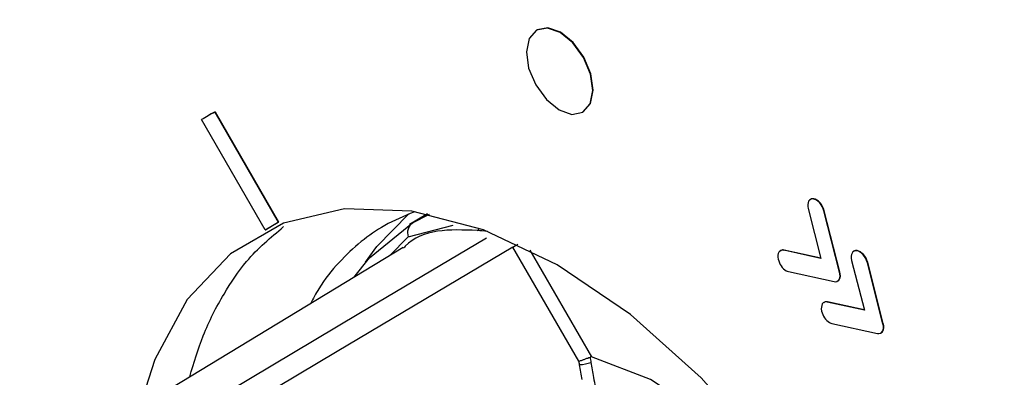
# Model space of a CAD drawing. Header units: millimetres. Extents: x 25 to 1229, y -261 to 1180.
# Tile 190 of 224: x 798 to 819, y 938 to 946. Entities that reach past the tile are written whole.
import ezdxf

# ---------------------------------------------------------------- set-up
doc = ezdxf.new("R2010")
doc.units = ezdxf.units.MM

msp = doc.modelspace()

# ---------------------------------------------------------------- linework, layer by layer
at = {"color": 7, "linetype": 'Continuous', "lineweight": 25}
for p, q in [((809.462, 945.61), (809.455, 945.606)), ((809.954, 945.556), (809.961, 945.56)), ((802.515, 943.807), (802.508, 943.803)), ((802.617, 943.862), (802.624, 943.866)), ((802.617, 943.862), (803.963, 941.527)), ((802.624, 943.866), (803.97, 941.531)), ((810.428, 943.859), (810.436, 943.863)), ((803.687, 941.358), (802.336, 943.703)), ((815.329, 942.017), (815.336, 942.021)), ((807.134, 941.703), (806.752, 941.471)), ((806.819, 941.511), (807.135, 941.702)), ((806.819, 941.511), (807.18, 941.693)), ((815.221, 941.812), (815.491, 940.755)), ((815.554, 941.764), (815.561, 941.768)), ((815.886, 940.465), (815.554, 941.764)), ((815.893, 940.469), (815.561, 941.768)), ((803.687, 941.358), (803.963, 941.527)), ((803.694, 941.362), (803.97, 941.531)), ((803.963, 941.527), (803.97, 941.531)), ((806.726, 941.211), (807.684, 941.458)), ((803.687, 941.358), (803.694, 941.362)), ((806.329, 940.808), (806.726, 941.211)), ((806.621, 940.985), (800.304, 937.156)), ((810.352, 938.571), (808.951, 940.996)), ((809.308, 940.931), (810.617, 938.662)), ((814.704, 940.926), (814.711, 940.93)), ((815.491, 940.755), (814.704, 940.926)), ((815.489, 940.761), (814.711, 940.93)), ((816.251, 940.916), (816.258, 940.92)), ((816.142, 940.712), (816.412, 939.654)), ((816.476, 940.663), (816.483, 940.667)), ((816.808, 939.364), (816.476, 940.663)), ((816.815, 939.368), (816.483, 940.667)), ((814.802, 940.473), (815.768, 940.262)), ((815.886, 940.465), (815.893, 940.469)), ((815.876, 940.306), (815.883, 940.31)), ((815.625, 939.826), (815.633, 939.83)), ((816.412, 939.654), (815.625, 939.826)), ((816.411, 939.66), (815.633, 939.83)), ((815.723, 939.372), (816.69, 939.161)), ((816.808, 939.364), (816.815, 939.368)), ((816.797, 939.206), (816.805, 939.209))]:
    msp.add_line(p, q, dxfattribs=at)
at = {"color": 7, "linetype": 'Continuous', "lineweight": 25, "flags": 128}
for points in [[(809.954, 945.556), (809.683, 945.649), (809.451, 945.603), (809.293, 945.425), (809.235, 945.14), (809.284, 944.794), (809.433, 944.439), (809.66, 944.128), (809.929, 943.909)], [(809.961, 945.56), (809.69, 945.653), (809.462, 945.61)], [(809.929, 943.909), (810.201, 943.815), (810.433, 943.861), (810.59, 944.04), (810.649, 944.324), (810.6, 944.67), (810.451, 945.026), (810.224, 945.337), (809.954, 945.556)], [(810.436, 943.863), (810.44, 943.865), (810.597, 944.044), (810.656, 944.328), (810.607, 944.674), (810.458, 945.03), (810.231, 945.341), (809.961, 945.56)], [(809.887, 940.619), (808.325, 941.36), (806.806, 941.761), (805.376, 941.809), (804.078, 941.504), (802.952, 940.854), (802.032, 939.879), (801.345, 938.608), (801.022, 937.592)], [(805.823, 940.677), (806.057, 941.008), (806.742, 941.703)], [(805.573, 940.35), (805.902, 940.765), (806.819, 941.511)], [(808.192, 941.347), (808.218, 941.367), (808.24, 941.391)], [(801.988, 937.383), (805.68, 939.58), (808.387, 941.19)], [(808.951, 940.996), (808.981, 941.013), (809.013, 941.032), (809.046, 941.051), (809.052, 941.055)], [(808.951, 940.996), (805.22, 938.775), (802.288, 937.029)], [(810.908, 919.047), (811.135, 918.959), (812.655, 918.558), (814.085, 918.51), (815.383, 918.815), (816.509, 919.465), (817.429, 920.44), (818.116, 921.711), (818.547, 923.238), (818.711, 924.975), (818.601, 926.87), (818.223, 928.865), (817.586, 930.899), (816.71, 932.911), (815.623, 934.839), (814.356, 936.625), (812.949, 938.215), (811.444, 939.559), (809.887, 940.619)], [(817.257, 927.163), (817.464, 928.489), (817.371, 930.004), (816.984, 931.622), (816.323, 933.255), (815.426, 934.808), (814.343, 936.197), (813.134, 937.342), (811.869, 938.18), (810.617, 938.662)]]:
    msp.add_lwpolyline(points, dxfattribs=at)
at = {"color": 7, "linetype": 'Continuous', "lineweight": 25}
for centre, radius, start, end in [((805.001, 939.327), 5.123, 117.7295, 121.3505), ((805.008, 939.332), 5.123, 117.7294, 119.1235), ((806.969, 941.3), 0.258, 125.4148, 200.1989), ((808.006, 937.771), 3.58, 83.5656, 87.025), ((810.336, 939.258), 0.762, 272.1662, 290.7757)]:
    msp.add_arc(centre, radius, start, end, dxfattribs=at)
for points, knots in [([(782.042, 1027.327), (782.35, 1026.999), (782.965, 1026.341), (783.898, 1025.358), (784.841, 1024.379), (785.793, 1023.402), (786.754, 1022.428), (787.725, 1021.457), (788.704, 1020.489), (789.693, 1019.525), (790.691, 1018.563), (791.698, 1017.605), (792.714, 1016.65), (793.739, 1015.698), (794.773, 1014.749), (795.816, 1013.804), (796.867, 1012.861), (797.928, 1011.923), (798.998, 1010.987), (800.076, 1010.055), (801.163, 1009.126), (802.259, 1008.201), (803.364, 1007.279), (804.477, 1006.361), (805.6, 1005.446), (806.73, 1004.535), (807.87, 1003.627), (809.018, 1002.723), (810.174, 1001.823), (811.339, 1000.926), (812.513, 1000.033), (813.694, 999.143), (814.885, 998.258), (816.083, 997.376), (817.29, 996.498), (818.506, 995.624), (819.729, 994.753), (820.961, 993.887), (822.201, 993.024), (823.449, 992.165), (824.705, 991.31), (825.969, 990.459), (827.242, 989.613), (828.522, 988.77), (829.81, 987.931), (831.106, 987.096), (832.41, 986.266), (833.722, 985.439), (835.041, 984.617), (836.369, 983.799), (837.704, 982.985), (839.046, 982.175), (840.397, 981.369), (841.755, 980.568), (843.12, 979.771), (844.493, 978.978), (845.874, 978.19), (847.262, 977.406), (848.657, 976.627), (850.06, 975.851), (851.47, 975.081), (852.887, 974.315), (854.312, 973.553), (855.743, 972.795), (857.182, 972.043), (858.628, 971.295), (860.081, 970.551), (861.541, 969.812), (863.008, 969.077), (864.482, 968.348), (865.963, 967.622), (867.45, 966.902), (868.945, 966.186), (870.446, 965.475), (871.954, 964.769), (873.468, 964.067), (874.989, 963.37), (876.517, 962.678), (878.051, 961.991), (879.591, 961.309), (881.138, 960.632), (882.692, 959.959), (884.252, 959.291), (885.818, 958.629), (887.39, 957.971), (888.968, 957.318), (890.553, 956.67), (892.144, 956.028), (893.741, 955.39), (895.343, 954.757), (896.952, 954.13), (898.567, 953.507), (900.187, 952.89), (901.814, 952.277), (903.446, 951.67), (905.083, 951.068), (906.727, 950.471), (908.376, 949.879), (910.031, 949.293), (911.691, 948.712), (913.356, 948.136), (915.027, 947.565), (916.704, 946.999), (918.385, 946.439), (920.072, 945.884), (921.764, 945.335), (923.462, 944.79), (925.164, 944.251), (926.303, 943.896), (926.872, 943.719)], [0, 0, 0, 0, 0.009345, 0.01869, 0.028035, 0.03738, 0.046725, 0.05607, 0.065415, 0.074761, 0.084106, 0.093451, 0.102797, 0.112142, 0.121488, 0.130833, 0.140179, 0.149524, 0.15887, 0.168215, 0.177561, 0.186907, 0.196252, 0.205598, 0.214944, 0.22429, 0.233636, 0.242981, 0.252327, 0.261673, 0.271019, 0.280365, 0.289711, 0.299057, 0.308403, 0.317749, 0.327096, 0.336442, 0.345788, 0.355134, 0.36448, 0.373826, 0.383172, 0.392519, 0.401865, 0.411211, 0.420557, 0.429903, 0.43925, 0.448596, 0.457942, 0.467288, 0.476634, 0.485981, 0.495327, 0.504673, 0.514019, 0.523366, 0.532712, 0.542058, 0.551404, 0.56075, 0.570097, 0.579443, 0.588789, 0.598135, 0.607481, 0.616828, 0.626174, 0.63552, 0.644866, 0.654212, 0.663558, 0.672904, 0.682251, 0.691597, 0.700943, 0.710289, 0.719635, 0.728981, 0.738327, 0.747673, 0.757019, 0.766364, 0.77571, 0.785056, 0.794402, 0.803748, 0.813093, 0.822439, 0.831785, 0.84113, 0.850476, 0.859821, 0.869167, 0.878512, 0.887858, 0.897203, 0.906549, 0.915894, 0.925239, 0.934585, 0.94393, 0.953275, 0.96262, 0.971965, 0.98131, 0.990655, 1, 1, 1, 1]), ([(921.546, 942.12), (921.022, 942.289), (919.973, 942.627), (918.404, 943.141), (916.836, 943.659), (915.269, 944.183), (913.703, 944.713), (912.139, 945.249), (910.577, 945.79), (909.016, 946.336), (907.456, 946.889), (905.899, 947.447), (904.343, 948.01), (902.789, 948.58), (901.238, 949.155), (899.688, 949.735), (898.14, 950.322), (896.595, 950.914), (895.051, 951.512), (893.51, 952.115), (891.972, 952.725), (890.436, 953.34), (888.902, 953.961), (887.371, 954.587), (885.843, 955.22), (884.317, 955.858), (882.794, 956.502), (881.275, 957.152), (879.758, 957.808), (878.244, 958.47), (876.734, 959.138), (875.226, 959.811), (873.722, 960.49), (872.222, 961.175), (870.725, 961.866), (869.231, 962.563), (867.741, 963.266), (866.255, 963.975), (864.772, 964.69), (863.294, 965.41), (861.819, 966.137), (860.348, 966.869), (858.882, 967.608), (857.419, 968.352), (855.961, 969.102), (854.507, 969.858), (853.058, 970.621), (851.613, 971.389), (850.173, 972.163), (848.738, 972.943), (847.307, 973.729), (845.881, 974.521), (844.46, 975.319), (843.045, 976.122), (841.142, 977.215), (838.769, 978.6), (835.949, 980.284), (833.173, 981.979), (830.442, 983.684), (827.756, 985.4), (825.114, 987.125), (822.517, 988.859), (819.964, 990.602), (817.455, 992.354), (814.991, 994.113), (812.57, 995.879), (810.194, 997.653), (807.861, 999.434), (805.571, 1001.22), (803.325, 1003.013), (801.122, 1004.811), (798.962, 1006.614), (796.845, 1008.422), (794.77, 1010.234), (792.737, 1012.05), (790.747, 1013.869), (788.798, 1015.692), (786.891, 1017.518), (785.026, 1019.346), (783.199, 1021.176), (782.012, 1022.402), (781.42, 1023.013)], [0, 0, 0, 0, 0.0089556, 0.0179295, 0.0269218, 0.0359324, 0.0449614, 0.0540088, 0.0630744, 0.0721585, 0.0812609, 0.0903816, 0.0995207, 0.1086781, 0.1178539, 0.127048, 0.1362605, 0.1454913, 0.1547404, 0.1640079, 0.1732937, 0.1825979, 0.1919204, 0.2012612, 0.2106204, 0.2199979, 0.2293937, 0.2388079, 0.2482404, 0.2576912, 0.2671604, 0.2766479, 0.2861537, 0.2956779, 0.3052204, 0.3147812, 0.3243603, 0.3339577, 0.3435735, 0.3532076, 0.36286, 0.3725307, 0.3822198, 0.3919271, 0.4016528, 0.4113968, 0.4211591, 0.4309397, 0.4407386, 0.4505559, 0.4603914, 0.4702453, 0.4801174, 0.4900079, 0.4999166, 0.520214, 0.5404263, 0.5605536, 0.5805959, 0.6005532, 0.6204255, 0.6402127, 0.6599148, 0.6795319, 0.6990639, 0.7185109, 0.7378728, 0.7571495, 0.7763412, 0.7954477, 0.8144691, 0.8334054, 0.8522566, 0.8710226, 0.8897034, 0.9082991, 0.9268097, 0.945235, 0.9635752, 0.9818302, 1, 1, 1, 1]), ([(914.115, 933.464), (913.614, 933.694), (912.614, 934.152), (911.119, 934.841), (909.628, 935.531), (908.142, 936.221), (906.662, 936.912), (905.186, 937.604), (903.714, 938.296), (902.248, 938.989), (900.786, 939.683), (899.33, 940.377), (897.878, 941.072), (896.431, 941.767), (894.988, 942.464), (893.551, 943.161), (892.118, 943.858), (890.69, 944.556), (889.267, 945.255), (887.849, 945.954), (886.436, 946.654), (885.027, 947.355), (883.623, 948.056), (882.224, 948.758), (880.83, 949.46), (879.441, 950.163), (878.056, 950.866), (876.677, 951.57), (875.302, 952.275), (873.932, 952.98), (872.566, 953.686), (871.206, 954.392), (869.85, 955.099), (868.499, 955.806), (867.153, 956.514), (865.812, 957.223), (864.476, 957.932), (863.145, 958.641), (861.818, 959.351), (860.496, 960.062), (859.18, 960.773), (857.868, 961.485), (856.561, 962.197), (855.259, 962.91), (853.961, 963.624), (852.669, 964.338), (851.382, 965.052), (850.099, 965.767), (848.822, 966.483), (847.549, 967.199), (846.282, 967.916), (845.019, 968.633), (843.762, 969.351), (842.509, 970.069), (840.842, 971.029), (838.77, 972.231), (836.305, 973.676), (833.861, 975.122), (831.439, 976.569), (829.039, 978.017), (826.661, 979.467), (824.306, 980.918), (821.976, 982.368), (819.672, 983.817), (817.396, 985.265), (815.147, 986.71), (812.926, 988.153), (810.734, 989.594), (808.57, 991.032), (806.434, 992.468), (804.326, 993.901), (802.246, 995.333), (800.194, 996.762), (798.17, 998.189), (796.174, 999.614), (794.205, 1001.037), (792.265, 1002.458), (790.353, 1003.877), (788.468, 1005.295), (786.61, 1006.71), (785.396, 1007.652), (784.789, 1008.123)], [0, 0, 0, 0, 0.009498, 0.01899, 0.028476, 0.037957, 0.047431, 0.0569, 0.066364, 0.075823, 0.085278, 0.094728, 0.104174, 0.113617, 0.123055, 0.132491, 0.141923, 0.151352, 0.160779, 0.170203, 0.179626, 0.189046, 0.198465, 0.207883, 0.217299, 0.226715, 0.23613, 0.245545, 0.254959, 0.264374, 0.273789, 0.283205, 0.292622, 0.302041, 0.31146, 0.320882, 0.330305, 0.33973, 0.349159, 0.358589, 0.368023, 0.37746, 0.386901, 0.396346, 0.405794, 0.415247, 0.424705, 0.434167, 0.443634, 0.453107, 0.462586, 0.472071, 0.481561, 0.491059, 0.500563, 0.519645, 0.538746, 0.55787, 0.577018, 0.596193, 0.615396, 0.634628, 0.653866, 0.673103, 0.692335, 0.711562, 0.73078, 0.749989, 0.769188, 0.788385, 0.807581, 0.826778, 0.84598, 0.865189, 0.884405, 0.903633, 0.922872, 0.942127, 0.961398, 0.980689, 1, 1, 1, 1]), ([(815.336, 942.021), (815.311, 942.023), (815.281, 942.025), (815.265, 942.002), (815.262, 941.999)], [0, 0, 0, 0, 0.846404, 1, 1, 1, 1]), ([(806.845, 941.74), (806.635, 941.651), (806.239, 941.484), (805.712, 941.117), (805.242, 940.67), (804.881, 940.226), (804.707, 939.899), (804.649, 939.79)], [0, 0, 0, 0, 0.233631, 0.44024, 0.657776, 0.886236, 1, 1, 1, 1]), ([(802.087, 938.237), (802.176, 938.535), (802.367, 939.174), (802.787, 939.981), (803.33, 940.798), (803.807, 941.199), (804.08, 941.429)], [0, 0, 0, 0, 0.220338, 0.472023, 0.697184, 1, 1, 1, 1]), ([(808.192, 941.347), (807.611, 941.37), (807.011, 941.394), (806.64, 940.985), (806.628, 940.972)], [0, 0, 0, 0, 0.9679159, 1, 1, 1, 1]), ([(814.711, 940.93), (814.685, 940.934), (814.652, 940.938), (814.633, 940.915), (814.628, 940.909)], [0, 0, 0, 0, 0.76608, 1, 1, 1, 1]), ([(816.258, 940.92), (816.232, 940.922), (816.202, 940.924), (816.186, 940.902), (816.183, 940.898)], [0, 0, 0, 0, 0.842918, 1, 1, 1, 1]), ([(815.839, 940.272), (815.841, 940.272), (815.862, 940.274), (815.873, 940.293), (815.883, 940.31)], [0, 0, 0, 0, 0.094726, 1, 1, 1, 1]), ([(815.633, 939.83), (815.607, 939.833), (815.573, 939.838), (815.554, 939.814), (815.55, 939.809)], [0, 0, 0, 0, 0.764936, 1, 1, 1, 1]), ([(816.76, 939.171), (816.762, 939.172), (816.783, 939.173), (816.794, 939.192), (816.805, 939.209)], [0, 0, 0, 0, 0.0959981, 1, 1, 1, 1]), ([(810.352, 938.571), (810.363, 938.575), (810.385, 938.581), (810.419, 938.592), (810.448, 938.602), (810.488, 938.617), (810.538, 938.637), (810.571, 938.652), (810.587, 938.659)], [0, 0, 0, 0, 0.155988, 0.291481, 0.406465, 0.500937, 0.760212, 1, 1, 1, 1])]:
    msp.add_open_spline(points, degree=3, knots=knots, dxfattribs=at)
for points in [[(815.329, 942.017), (815.237, 942.03), (815.188, 941.939), (815.221, 941.812)], [(815.554, 941.764), (815.522, 941.89), (815.421, 942.003), (815.329, 942.017)], [(815.561, 941.768), (815.529, 941.894), (815.428, 942.007), (815.336, 942.021)], [(814.704, 940.926), (814.61, 940.947), (814.556, 940.862), (814.583, 940.737)], [(816.251, 940.916), (816.159, 940.93), (816.11, 940.838), (816.142, 940.712)], [(816.476, 940.663), (816.444, 940.79), (816.343, 940.903), (816.251, 940.916)], [(816.483, 940.667), (816.451, 940.794), (816.35, 940.907), (816.258, 940.92)], [(814.583, 940.737), (814.605, 940.635), (814.674, 940.537), (814.75, 940.493)], [(814.75, 940.493), (814.767, 940.484), (814.785, 940.476), (814.802, 940.473)], [(815.876, 940.306), (815.898, 940.344), (815.902, 940.402), (815.886, 940.465)], [(815.883, 940.31), (815.906, 940.348), (815.909, 940.406), (815.893, 940.469)], [(815.768, 940.262), (815.815, 940.252), (815.854, 940.268), (815.876, 940.306)], [(815.625, 939.826), (815.532, 939.846), (815.478, 939.761), (815.504, 939.636)], [(815.504, 939.636), (815.526, 939.534), (815.595, 939.437), (815.671, 939.393)], [(815.671, 939.393), (815.688, 939.383), (815.706, 939.376), (815.723, 939.372)], [(816.805, 939.209), (816.827, 939.247), (816.831, 939.305), (816.815, 939.368)], [(816.69, 939.161), (816.736, 939.151), (816.775, 939.167), (816.797, 939.206)], [(816.797, 939.206), (816.82, 939.244), (816.824, 939.301), (816.808, 939.364)], [(810.365, 938.496), (810.36, 938.521), (810.356, 938.546), (810.352, 938.571)], [(810.617, 938.662), (810.607, 938.665), (810.597, 938.664), (810.587, 938.659)], [(810.587, 938.659), (810.593, 938.621), (810.6, 938.583), (810.606, 938.545)], [(810.606, 938.545), (810.625, 938.439), (810.643, 938.333), (810.662, 938.227)], [(810.422, 938.178), (810.402, 938.284), (810.384, 938.39), (810.365, 938.496)], [(810.662, 938.227), (810.687, 938.087), (810.704, 937.945), (810.714, 937.8)]]:
    msp.add_open_spline(points, degree=3, dxfattribs=at)

doc.saveas('drawing.dxf')
